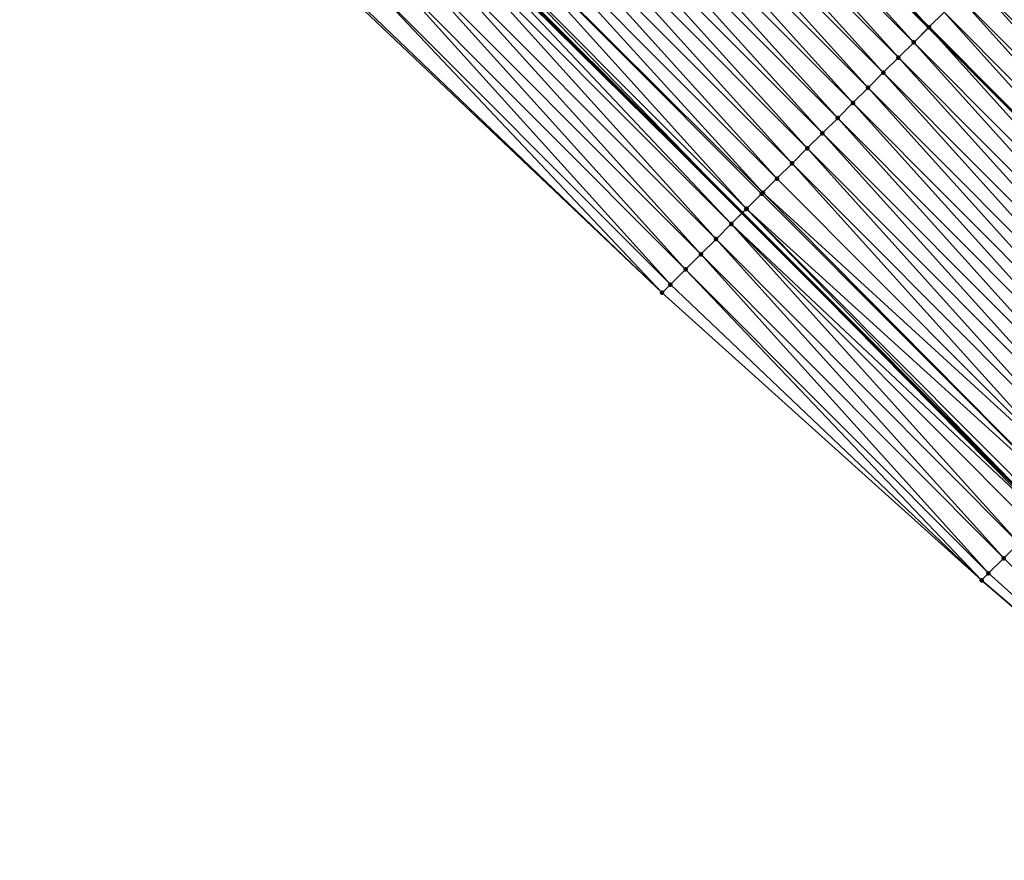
# Model space of a CAD drawing. Header units: feet. Extents: x 2017353 to 2024169, y 808050 to 818690.
# Tile 191 of 256: x 2019548 to 2019594, y 816646 to 816686. Entities that reach past the tile are written whole.
import ezdxf

# ---------------------------------------------------------------- set-up
doc = ezdxf.new("R2010")
doc.units = ezdxf.units.FT
doc.header["$MEASUREMENT"] = 0
for name, color, linetype, lineweight in [('EP_Travel Lane', 172, 'Continuous', 53), ('SB-Road Shots', 141, 'Continuous', 100), ('SB-Road X-Section', 40, 'Continuous', 13), ('STRIPING', 60, 'Continuous', 53)]:
    doc.layers.add(name, color=color, linetype=linetype, lineweight=lineweight)
doc.layers.add('I-77-MM15-17_SB-Surface-BORDER', color=7, linetype='Continuous')
doc.layers.add('I-77-MM15-17_SB-Surface-TIN', color=7, linetype='Continuous')

msp = doc.modelspace()

# ---------------------------------------------------------------- linework, layer by layer
at = {"layer": 'EP_Travel Lane'}
msp.add_polyline3d([(2019297.001912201, 816956.8951583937, 257.3398401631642), (2019311.46063395, 816943.1210283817, 257.2283707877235), (2019325.895106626, 816929.2777785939, 257.1224470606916), (2019340.329526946, 816915.4345790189, 257.0056871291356), (2019354.642099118, 816901.5519213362, 256.8967837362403), (2019368.993374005, 816887.6224435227, 256.7938984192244), (2019383.368690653, 816873.6914209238, 256.6929661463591), (2019397.744545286, 816859.7873403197, 256.5860008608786), (2019412.120409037, 816845.8832508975, 256.4816220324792), (2019426.279468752, 816831.9125418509, 256.3672030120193), (2019440.507109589, 816817.8568837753, 256.2544132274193), (2019454.682322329, 816803.7670256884, 256.1530595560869), (2019468.811393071, 816789.6116039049, 256.0749637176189), (2019482.94044094, 816775.4562050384, 255.9889808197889), (2019497.039434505, 816761.3600816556, 255.9086383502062), (2019511.183953, 816747.2204417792, 255.8424433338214), (2019525.328468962, 816733.0808044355, 255.7753964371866), (2019539.472912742, 816718.9412392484, 255.6841940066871), (2019553.617413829, 816704.8016167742, 255.6121764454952), (2019567.761926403, 816690.6619828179, 255.5439993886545), (2019581.898355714, 816676.524986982, 255.4645795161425), (2019596.028443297, 816662.3710741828, 255.3732559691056)], dxfattribs=at)
at = {"layer": 'I-77-MM15-17_SB-Surface-BORDER', "color": 3, "linetype": 'Continuous', "lineweight": -3}
msp.add_polyline3d([(2019608.276651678, 816646.3437009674, 255.1490394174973), (2019593.048299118, 816659.4040844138, 255.1851197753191), (2019578.160082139, 816672.8032454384, 255.224659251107), (2019563.65234179, 816686.5646058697, 255.2853941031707), (2019549.60163993, 816700.797712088, 255.3694940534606), (2019534.769811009, 816714.2520762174, 255.3936049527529), (2019520.646189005, 816728.4124453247, 255.4787440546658), (2019506.522519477, 816742.5728620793, 255.5479598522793), (2019492.398842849, 816756.7332859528, 255.6147889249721), (2019478.246184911, 816770.719348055, 255.6904573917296), (2019464.50417199, 816785.2653034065, 255.7994794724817), (2019450.580827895, 816799.6282719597, 255.8987173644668), (2019436.645058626, 816813.9494445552, 256.0154732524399), (2019422.140988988, 816827.7254592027, 256.1067916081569), (2019407.806514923, 816841.4248918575, 256.2086313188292), (2019393.706323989, 816855.6139275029, 256.3245043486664), (2019379.330458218, 816869.5180266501, 256.4271559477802), (2019364.947845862, 816883.4563896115, 256.5400762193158), (2019350.596602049, 816897.3858413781, 256.6504175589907), (2019336.308334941, 816911.2439372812, 256.7694652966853), (2019321.873924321, 816925.0871361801, 256.887341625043), (2019307.439458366, 816938.9303881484, 256.9937612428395), (2019293.072705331, 816952.7762279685, 257.1013300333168)], dxfattribs=at)
at = {"layer": 'I-77-MM15-17_SB-Surface-TIN', "color": 128, "linetype": 'Continuous', "lineweight": -3}
for points in [[(2019590.593938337, 816685.1841241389, 255.770439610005), (2019577.171013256, 816700.044590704, 255.889542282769), (2019576.471438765, 816699.3469842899, 255.8639613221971)], [(2019590.593938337, 816685.1841241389, 255.770439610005), (2019591.302516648, 816685.8897563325, 255.7923862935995), (2019577.171013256, 816700.044590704, 255.889542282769)], [(2019589.885337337, 816684.4785147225, 255.7427979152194), (2019576.462732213, 816699.3383025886, 255.8635831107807), (2019575.763322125, 816698.6408887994, 255.8332008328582)], [(2019576.471438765, 816699.3469842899, 255.8639613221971), (2019576.462732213, 816699.3383025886, 255.8635831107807), (2019590.585226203, 816685.1754487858, 255.7700997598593)], [(2019589.885337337, 816684.4785147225, 255.7427979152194), (2019590.585226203, 816685.1754487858, 255.7700997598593), (2019576.462732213, 816699.3383025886, 255.8635831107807)], [(2019590.593938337, 816685.1841241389, 255.770439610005), (2019576.471438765, 816699.3469842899, 255.8639613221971), (2019590.585226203, 816685.1754487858, 255.7700997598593)], [(2019589.176748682, 816683.7728929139, 255.7182546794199), (2019575.763322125, 816698.6408887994, 255.8332008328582), (2019575.055218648, 816697.9347801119, 255.8068524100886)], [(2019589.176748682, 816683.7728929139, 255.7182546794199), (2019589.885337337, 816684.4785147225, 255.7427979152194), (2019575.763322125, 816698.6408887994, 255.8332008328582)], [(2019588.468135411, 816683.0672958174, 255.6875326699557), (2019575.055218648, 816697.9347801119, 255.8068524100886), (2019574.347098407, 816697.2286882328, 255.7748845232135)], [(2019588.468135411, 816683.0672958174, 255.6875326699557), (2019589.176748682, 816683.7728929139, 255.7182546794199), (2019575.055218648, 816697.9347801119, 255.8068524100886)], [(2019587.759544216, 816682.3616765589, 255.6623518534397), (2019574.347098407, 816697.2286882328, 255.7748845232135), (2019573.638994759, 816696.522579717, 255.7484787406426)], [(2019587.759544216, 816682.3616765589, 255.6623518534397), (2019588.468135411, 816683.0672958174, 255.6875326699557), (2019574.347098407, 816697.2286882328, 255.7748845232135)], [(2019587.050962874, 816681.6560474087, 255.6396442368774), (2019573.638994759, 816696.522579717, 255.7484787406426), (2019572.930897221, 816695.8164650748, 255.7241211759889)], [(2019587.050962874, 816681.6560474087, 255.6396442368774), (2019587.759544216, 816682.3616765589, 255.6623518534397), (2019573.638994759, 816696.522579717, 255.7484787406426)], [(2019586.342389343, 816680.9504104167, 255.6188973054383), (2019572.930897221, 816695.8164650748, 255.7241211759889), (2019572.222810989, 816695.1103390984, 255.7035529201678)], [(2019586.342389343, 816680.9504104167, 255.6188973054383), (2019587.050962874, 816681.6560474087, 255.6396442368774), (2019572.930897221, 816695.8164650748, 255.7241211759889)], [(2019585.633809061, 816680.2447802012, 255.5964560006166), (2019572.222810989, 816695.1103390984, 255.7035529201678), (2019571.514707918, 816694.404230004, 255.6773406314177)], [(2019585.633809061, 816680.2447802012, 255.5964560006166), (2019586.342389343, 816680.9504104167, 255.6188973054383), (2019572.222810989, 816695.1103390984, 255.7035529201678)], [(2019584.925222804, 816679.5391559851, 255.5725146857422), (2019571.514707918, 816694.404230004, 255.6773406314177), (2019570.806605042, 816693.6981207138, 255.6511937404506)], [(2019584.925222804, 816679.5391559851, 255.5725146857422), (2019585.633809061, 816680.2447802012, 255.5964560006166), (2019571.514707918, 816694.404230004, 255.6773406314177)], [(2019584.216620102, 816678.8335482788, 255.544445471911), (2019570.806605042, 816693.6981207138, 255.6511937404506), (2019570.098508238, 816692.9920053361, 255.6270820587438)], [(2019584.216620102, 816678.8335482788, 255.544445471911), (2019584.925222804, 816679.5391559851, 255.5725146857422), (2019570.806605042, 816693.6981207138, 255.6511937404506)], [(2019583.508056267, 816678.1279015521, 255.5261325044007), (2019570.098508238, 816692.9920053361, 255.6270820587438), (2019569.390413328, 816692.2858880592, 255.6036053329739)], [(2019583.508056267, 816678.1279015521, 255.5261325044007), (2019584.216620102, 816678.8335482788, 255.544445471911), (2019570.098508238, 816692.9920053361, 255.6270820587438)], [(2019582.854926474, 816677.4774762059, 255.507299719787), (2019569.390413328, 816692.2858880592, 255.6036053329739), (2019568.682331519, 816691.5797576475, 255.5845199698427)], [(2019582.854926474, 816677.4774762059, 255.507299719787), (2019583.508056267, 816678.1279015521, 255.5261325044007), (2019569.390413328, 816692.2858880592, 255.6036053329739)], [(2019582.098741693, 816676.7244964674, 255.4762243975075), (2019568.682331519, 816691.5797576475, 255.5845199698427), (2019567.974218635, 816690.873658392, 255.5550181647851)], [(2019582.098741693, 816676.7244964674, 255.4762243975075), (2019582.799482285, 816677.4222650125, 255.5052724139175), (2019568.682331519, 816691.5797576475, 255.5845199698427)], [(2019582.799482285, 816677.4222650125, 255.5052724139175), (2019582.854926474, 816677.4774762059, 255.507299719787), (2019568.682331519, 816691.5797576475, 255.5845199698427)], [(2019567.974218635, 816690.873658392, 255.5550181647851), (2019567.761926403, 816690.6619828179, 255.5439993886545), (2019581.898355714, 816676.524986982, 255.4645795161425)], [(2019582.090874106, 816676.716662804, 255.4758285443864), (2019567.974218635, 816690.873658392, 255.5550181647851), (2019581.898355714, 816676.524986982, 255.4645795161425)], [(2019582.090874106, 816676.716662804, 255.4758285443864), (2019582.098741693, 816676.7244964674, 255.4762243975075), (2019567.974218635, 816690.873658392, 255.5550181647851)], [(2019581.382218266, 816676.0111084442, 255.4344211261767), (2019567.669825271, 816690.5701492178, 255.5392189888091), (2019567.266068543, 816690.1675964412, 255.5130444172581)], [(2019567.669825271, 816690.5701492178, 255.5392189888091), (2019581.898355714, 816676.524986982, 255.4645795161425), (2019567.761926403, 816690.6619828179, 255.5439993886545)], [(2019581.382218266, 816676.0111084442, 255.4344211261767), (2019581.898355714, 816676.524986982, 255.4645795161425), (2019567.669825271, 816690.5701492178, 255.5392189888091)], [(2019580.673529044, 816675.3055875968, 255.384634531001), (2019567.266068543, 816690.1675964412, 255.5130444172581), (2019566.557897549, 816689.4615554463, 255.4640645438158)], [(2019580.673529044, 816675.3055875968, 255.384634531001), (2019581.382218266, 816676.0111084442, 255.4344211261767), (2019567.266068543, 816690.1675964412, 255.5130444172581)], [(2019579.964842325, 816674.6000642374, 255.3354760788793), (2019566.557897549, 816689.4615554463, 255.4640645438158), (2019565.849734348, 816688.7555066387, 255.4176966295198)], [(2019579.964842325, 816674.6000642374, 255.3354760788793), (2019580.673529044, 816675.3055875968, 255.384634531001), (2019566.557897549, 816689.4615554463, 255.4640645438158)], [(2019579.256163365, 816673.8945330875, 255.2882654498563), (2019565.849734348, 816688.7555066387, 255.4176966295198), (2019565.141572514, 816688.0494564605, 255.3717868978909)], [(2019579.256163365, 816673.8945330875, 255.2882654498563), (2019579.964842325, 816674.6000642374, 255.3354760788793), (2019565.849734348, 816688.7555066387, 255.4176966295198)], [(2019607.542450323, 816673.8370368, 255.7514031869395), (2019594.136817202, 816688.7122978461, 255.8769878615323), (2019593.428247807, 816688.0066567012, 255.8572792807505)], [(2019578.54750524, 816673.1889810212, 255.2462845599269), (2019565.141572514, 816688.0494564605, 255.3717868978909), (2019564.433420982, 816687.3433959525, 255.3293307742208)], [(2019578.54750524, 816673.1889810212, 255.2462845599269), (2019579.256163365, 816673.8945330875, 255.2882654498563), (2019565.141572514, 816688.0494564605, 255.3717868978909)], [(2019606.833889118, 816673.1313874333, 255.7337511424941), (2019593.428247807, 816688.0066567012, 255.8572792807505), (2019592.719673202, 816687.3010207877, 255.836262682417)], [(2019606.833889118, 816673.1313874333, 255.7337511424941), (2019607.542450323, 816673.8370368, 255.7514031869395), (2019593.428247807, 816688.0066567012, 255.8572792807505)], [(2019578.160082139, 816672.8032454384, 255.224659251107), (2019564.433420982, 816687.3433959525, 255.3293307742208), (2019563.725277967, 816686.637326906, 255.2897292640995)], [(2019578.54750524, 816673.1889810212, 255.2462845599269), (2019564.433420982, 816687.3433959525, 255.3293307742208), (2019578.160082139, 816672.8032454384, 255.224659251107)], [(2019606.125300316, 816672.425765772, 255.7091719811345), (2019592.719673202, 816687.3010207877, 255.836262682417), (2019592.011090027, 816686.5953934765, 255.8130952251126)], [(2019606.125300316, 816672.425765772, 255.7091719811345), (2019606.833889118, 816673.1313874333, 255.7337511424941), (2019592.719673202, 816687.3010207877, 255.836262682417)], [(2019578.160082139, 816672.8032454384, 255.224659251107), (2019563.725277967, 816686.637326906, 255.2897292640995), (2019563.65234179, 816686.5646058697, 255.2853941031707)], [(2019605.416713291, 816671.7201423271, 255.6850387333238), (2019592.011090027, 816686.5953934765, 255.8130952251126), (2019591.302516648, 816685.8897563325, 255.7923862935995)], [(2019605.416713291, 816671.7201423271, 255.6850387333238), (2019606.125300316, 816672.425765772, 255.7091719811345), (2019592.011090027, 816686.5953934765, 255.8130952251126)], [(2019604.708142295, 816671.0145027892, 255.6649291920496), (2019591.302516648, 816685.8897563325, 255.7923862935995), (2019590.593938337, 816685.1841241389, 255.770439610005)], [(2019604.708142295, 816671.0145027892, 255.6649291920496), (2019605.416713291, 816671.7201423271, 255.6850387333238), (2019591.302516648, 816685.8897563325, 255.7923862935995)], [(2019603.999545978, 816670.308888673, 255.638463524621), (2019590.585226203, 816685.1754487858, 255.7700997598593), (2019589.885337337, 816684.4785147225, 255.7427979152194)], [(2019590.593938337, 816685.1841241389, 255.770439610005), (2019590.585226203, 816685.1754487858, 255.7700997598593), (2019604.699429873, 816671.0058270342, 255.664603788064)], [(2019603.999545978, 816670.308888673, 255.638463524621), (2019604.699429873, 816671.0058270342, 255.664603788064), (2019590.585226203, 816685.1754487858, 255.7700997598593)], [(2019604.708142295, 816671.0145027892, 255.6649291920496), (2019590.593938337, 816685.1841241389, 255.770439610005), (2019604.699429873, 816671.0058270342, 255.664603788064)], [(2019603.290940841, 816669.6032834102, 255.6097841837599), (2019589.885337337, 816684.4785147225, 255.7427979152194), (2019589.176748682, 816683.7728929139, 255.7182546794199)], [(2019603.290940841, 816669.6032834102, 255.6097841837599), (2019603.999545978, 816670.308888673, 255.638463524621), (2019589.885337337, 816684.4785147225, 255.7427979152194)], [(2019602.582353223, 816668.897660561, 255.5855020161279), (2019589.176748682, 816683.7728929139, 255.7182546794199), (2019588.468135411, 816683.0672958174, 255.6875326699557)], [(2019602.582353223, 816668.897660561, 255.5855020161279), (2019603.290940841, 816669.6032834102, 255.6097841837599), (2019589.176748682, 816683.7728929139, 255.7182546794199)], [(2019601.873761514, 816668.1920418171, 255.5601933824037), (2019588.468135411, 816683.0672958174, 255.6875326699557), (2019587.759544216, 816682.3616765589, 255.6623518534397)], [(2019601.873761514, 816668.1920418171, 255.5601933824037), (2019602.582353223, 816668.897660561, 255.5855020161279), (2019588.468135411, 816683.0672958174, 255.6875326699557)], [(2019601.165171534, 816667.486421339, 255.5353183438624), (2019587.759544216, 816682.3616765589, 255.6623518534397), (2019587.050962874, 816681.6560474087, 255.6396442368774)], [(2019601.165171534, 816667.486421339, 255.5353183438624), (2019601.873761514, 816668.1920418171, 255.5601933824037), (2019587.759544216, 816682.3616765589, 255.6623518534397)], [(2019600.456603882, 816666.7807784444, 255.5160481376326), (2019587.050962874, 816681.6560474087, 255.6396442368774), (2019586.342389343, 816680.9504104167, 255.6188973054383)], [(2019600.456603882, 816666.7807784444, 255.5160481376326), (2019601.165171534, 816667.486421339, 255.5353183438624), (2019587.050962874, 816681.6560474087, 255.6396442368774)], [(2019599.748028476, 816666.0751433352, 255.4948313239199), (2019586.342389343, 816680.9504104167, 255.6188973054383), (2019585.633809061, 816680.2447802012, 255.5964560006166)], [(2019599.748028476, 816666.0751433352, 255.4948313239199), (2019600.456603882, 816666.7807784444, 255.5160481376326), (2019586.342389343, 816680.9504104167, 255.6188973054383)], [(2019599.039440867, 816665.3695204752, 255.4705518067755), (2019585.633809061, 816680.2447802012, 255.5964560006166), (2019584.925222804, 816679.5391559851, 255.5725146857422)], [(2019599.039440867, 816665.3695204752, 255.4705518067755), (2019599.748028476, 816666.0751433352, 255.4948313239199), (2019585.633809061, 816680.2447802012, 255.5964560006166)], [(2019598.330859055, 816664.6638917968, 255.4477271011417), (2019584.925222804, 816679.5391559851, 255.5725146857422), (2019584.216620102, 816678.8335482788, 255.544445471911)], [(2019598.330859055, 816664.6638917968, 255.4477271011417), (2019599.039440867, 816665.3695204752, 255.4705518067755), (2019584.925222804, 816679.5391559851, 255.5725146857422)], [(2019597.622292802, 816663.9582474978, 255.4288079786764), (2019584.216620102, 816678.8335482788, 255.544445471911), (2019583.508056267, 816678.1279015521, 255.5261325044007)], [(2019597.622292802, 816663.9582474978, 255.4288079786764), (2019598.330859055, 816664.6638917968, 255.4477271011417), (2019584.216620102, 816678.8335482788, 255.544445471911)], [(2019597.622292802, 816663.9582474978, 255.4288079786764), (2019583.508056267, 816678.1279015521, 255.5261325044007), (2019582.854926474, 816677.4774762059, 255.507299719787)], [(2019596.913719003, 816663.2526107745, 255.4079947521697), (2019582.799482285, 816677.4222650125, 255.5052724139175), (2019582.098741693, 816676.7244964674, 255.4762243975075)], [(2019596.924903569, 816663.2637485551, 255.4083765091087), (2019582.854926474, 816677.4774762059, 255.507299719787), (2019582.799482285, 816677.4222650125, 255.5052724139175)], [(2019596.913719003, 816663.2526107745, 255.4079947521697), (2019596.924903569, 816663.2637485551, 255.4083765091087), (2019582.799482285, 816677.4222650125, 255.5052724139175)], [(2019596.924903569, 816663.2637485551, 255.4083765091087), (2019597.622292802, 816663.9582474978, 255.4288079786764), (2019582.854926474, 816677.4774762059, 255.507299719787)], [(2019582.090874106, 816676.716662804, 255.4758285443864), (2019581.898355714, 816676.524986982, 255.4645795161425), (2019596.028443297, 816662.3710741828, 255.3732559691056)], [(2019596.205121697, 816662.5469976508, 255.3812809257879), (2019582.098741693, 816676.7244964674, 255.4762243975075), (2019582.090874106, 816676.716662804, 255.4758285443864)], [(2019596.205121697, 816662.5469976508, 255.3812809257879), (2019582.090874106, 816676.716662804, 255.4758285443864), (2019596.028443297, 816662.3710741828, 255.3732559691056)], [(2019596.205121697, 816662.5469976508, 255.3812809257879), (2019596.913719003, 816663.2526107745, 255.4079947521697), (2019582.098741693, 816676.7244964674, 255.4762243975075)], [(2019595.953915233, 816662.2968645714, 255.3698708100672), (2019581.898355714, 816676.524986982, 255.4645795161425), (2019581.382218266, 816676.0111084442, 255.4344211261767)], [(2019595.953915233, 816662.2968645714, 255.3698708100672), (2019596.028443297, 816662.3710741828, 255.3732559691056), (2019581.898355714, 816676.524986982, 255.4645795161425)], [(2019594.787809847, 816661.1358891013, 255.2984252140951), (2019581.382218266, 816676.0111084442, 255.4344211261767), (2019580.673529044, 816675.3055875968, 255.384634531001)], [(2019594.787809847, 816661.1358891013, 255.2984252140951), (2019595.496484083, 816661.841424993, 255.3444493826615), (2019581.382218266, 816676.0111084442, 255.4344211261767)], [(2019595.496484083, 816661.841424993, 255.3444493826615), (2019595.953915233, 816662.2968645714, 255.3698708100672), (2019581.382218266, 816676.0111084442, 255.4344211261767)], [(2019594.079132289, 816660.4303565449, 255.2515671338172), (2019580.673529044, 816675.3055875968, 255.384634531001), (2019579.964842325, 816674.6000642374, 255.3354760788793)], [(2019594.079132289, 816660.4303565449, 255.2515671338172), (2019594.787809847, 816661.1358891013, 255.2984252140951), (2019580.673529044, 816675.3055875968, 255.384634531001)], [(2019593.370458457, 816659.7248202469, 255.2056445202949), (2019579.964842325, 816674.6000642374, 255.3354760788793), (2019579.256163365, 816673.8945330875, 255.2882654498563)], [(2019594.079132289, 816660.4303565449, 255.2515671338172), (2019579.964842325, 816674.6000642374, 255.3354760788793), (2019593.370458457, 816659.7248202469, 255.2056445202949)], [(2019578.54750524, 816673.1889810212, 255.2462845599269), (2019593.048299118, 816659.4040844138, 255.1851197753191), (2019579.256163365, 816673.8945330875, 255.2882654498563)], [(2019593.370458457, 816659.7248202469, 255.2056445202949), (2019579.256163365, 816673.8945330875, 255.2882654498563), (2019593.048299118, 816659.4040844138, 255.1851197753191)], [(2019578.54750524, 816673.1889810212, 255.2462845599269), (2019578.160082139, 816672.8032454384, 255.224659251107), (2019593.048299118, 816659.4040844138, 255.1851197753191)], [(2019608.276651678, 816646.3437009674, 255.1490394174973), (2019594.787809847, 816661.1358891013, 255.2984252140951), (2019594.079132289, 816660.4303565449, 255.2515671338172)], [(2019608.276651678, 816646.3437009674, 255.1490394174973), (2019594.079132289, 816660.4303565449, 255.2515671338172), (2019593.370458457, 816659.7248202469, 255.2056445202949)], [(2019608.276651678, 816646.3437009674, 255.1490394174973), (2019593.370458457, 816659.7248202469, 255.2056445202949), (2019593.048299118, 816659.4040844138, 255.1851197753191)]]:
    msp.add_3dface(points, dxfattribs=at)
at = {"layer": 'SB-Road Shots', "lineweight": 100}
for p in [(2019590.593938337, 816685.1841241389, 255.770439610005), (2019589.885337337, 816684.4785147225, 255.7427979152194), (2019589.176748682, 816683.7728929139, 255.7182546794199), (2019588.468135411, 816683.0672958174, 255.6875326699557), (2019587.759544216, 816682.3616765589, 255.6623518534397), (2019587.050962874, 816681.6560474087, 255.6396442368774), (2019586.342389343, 816680.9504104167, 255.6188973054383), (2019585.633809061, 816680.2447802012, 255.5964560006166), (2019584.925222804, 816679.5391559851, 255.5725146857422), (2019584.216620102, 816678.8335482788, 255.544445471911), (2019583.508056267, 816678.1279015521, 255.5261325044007), (2019582.799482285, 816677.4222650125, 255.5052724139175), (2019582.854926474, 816677.4774762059, 255.507299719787), (2019582.090874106, 816676.716662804, 255.4758285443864), (2019582.098741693, 816676.7244964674, 255.4762243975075), (2019581.382218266, 816676.0111084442, 255.4344211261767), (2019580.673529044, 816675.3055875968, 255.384634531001), (2019579.964842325, 816674.6000642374, 255.3354760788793), (2019579.256163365, 816673.8945330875, 255.2882654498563), (2019578.54750524, 816673.1889810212, 255.2462845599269), (2019578.160082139, 816672.8032454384, 255.224659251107), (2019594.079132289, 816660.4303565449, 255.2515671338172), (2019593.370458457, 816659.7248202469, 255.2056445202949), (2019593.048299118, 816659.4040844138, 255.1851197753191)]:
    msp.add_point(p, dxfattribs=at)
at = {"layer": 'SB-Road X-Section', "extrusion": (-0.7057087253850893, 0.7084795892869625, 0.005645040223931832), "elevation": -846636.4761885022, "flags": 128}
msp.add_lwpolyline([(-2007226.100368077, 5035.386221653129), (-2007225.556503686, 5035.384490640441), (-2007224.556503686, 5035.383037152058), (-2007223.556503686, 5035.375891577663), (-2007222.556503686, 5035.357201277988), (-2007221.556503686, 5035.33439862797), (-2007220.556503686, 5035.314243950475), (-2007219.556503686, 5035.296923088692), (-2007218.556503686, 5035.276552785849), (-2007217.556503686, 5035.254179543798), (-2007216.556503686, 5035.234470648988), (-2007215.556503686, 5035.213453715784), (-2007214.556503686, 5035.190285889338), (-2007213.556503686, 5035.169576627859), (-2007212.556503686, 5035.147629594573), (-2007211.556503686, 5035.119987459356), (-2007210.556503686, 5035.095443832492), (-2007209.556503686, 5035.064721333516), (-2007208.556503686, 5035.039540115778), (-2007207.556503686, 5035.016832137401), (-2007206.556503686, 5034.996084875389), (-2007205.556503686, 5034.973643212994), (-2007204.556503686, 5034.94970151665), (-2007203.556503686, 5034.921631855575), (-2007202.556503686, 5034.90331859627), (-2007201.63474903, 5034.884485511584), (-2007201.556503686, 5034.882458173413), (-2007200.567606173, 5034.85340969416), (-2007200.556503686, 5034.853013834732), (-2007199.556503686, 5034.811605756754), (-2007198.556503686, 5034.761818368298), (-2007197.556503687, 5034.712659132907), (-2007196.556503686, 5034.665447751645), (-2007195.556503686, 5034.623466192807), (-2007195.009796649, 5034.601840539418)], dxfattribs=at)
at = {"layer": 'SB-Road X-Section', "extrusion": (-0.7057087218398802, 0.708479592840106, 0.005645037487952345), "elevation": -846656.4661275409, "flags": 128}
msp.add_lwpolyline([(-2007225.56075343, 5035.390432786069), (-2007224.56075343, 5035.393098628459), (-2007224.491775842, 5035.393123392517), (-2007223.56075343, 5035.387959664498), (-2007222.56075343, 5035.366237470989), (-2007221.56075343, 5035.342059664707), (-2007220.56075343, 5035.323748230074), (-2007219.56075343, 5035.301883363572), (-2007218.56075343, 5035.282812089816), (-2007217.56075343, 5035.261685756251), (-2007216.56075343, 5035.239122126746), (-2007215.56075343, 5035.221469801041), (-2007214.56075343, 5035.196890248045), (-2007213.56075343, 5035.172756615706), (-2007212.56075343, 5035.152646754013), (-2007211.56075343, 5035.126180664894), (-2007210.56075343, 5035.097500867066), (-2007209.56075343, 5035.07321831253), (-2007208.56075343, 5035.047909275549), (-2007207.56075343, 5035.023033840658), (-2007206.56075343, 5035.003763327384), (-2007205.56075343, 5034.982546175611), (-2007204.56075343, 5034.958266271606), (-2007203.56075343, 5034.935441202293), (-2007202.56075343, 5034.916521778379), (-2007201.576537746, 5034.896089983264), (-2007201.56075343, 5034.895708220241), (-2007200.560753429, 5034.86899396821), (-2007200.206252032, 5034.85758367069), (-2007199.56075343, 5034.832161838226), (-2007198.56075343, 5034.786136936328), (-2007197.56075343, 5034.739278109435), (-2007196.56075343, 5034.693354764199), (-2007196.106156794, 5034.672829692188)], dxfattribs=at)
at = {"layer": 'STRIPING'}
msp.add_polyline3d([(2019290.957096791, 816979.5340354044, 257.8675166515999), (2019305.431846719, 816965.7330367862, 257.7489490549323), (2019319.893107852, 816951.9096891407, 257.6359805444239), (2019334.327374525, 816938.0666369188, 257.4874448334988), (2019348.761742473, 816924.2234875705, 257.3598563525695), (2019363.126990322, 816910.2910834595, 257.2381764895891), (2019377.478276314, 816896.3615948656, 257.1381360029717), (2019391.837854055, 816882.4455661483, 257.0335092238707), (2019406.213767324, 816868.5414288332, 256.9433361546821), (2019420.589646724, 816854.637324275, 256.8434597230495), (2019434.841622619, 816840.5765295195, 256.742046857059), (2019449.069216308, 816826.5209180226, 256.6171637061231), (2019463.290575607, 816812.4544822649, 256.5145474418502), (2019477.498882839, 816798.3791281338, 256.4222510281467), (2019491.707266, 816784.3036987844, 256.3560393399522), (2019505.844607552, 816770.1401510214, 256.2863453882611), (2019519.968235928, 816755.9797778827, 256.2029471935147), (2019534.091867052, 816741.8194019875, 256.1204711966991), (2019548.215489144, 816727.6590351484, 256.0349666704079), (2019562.339090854, 816713.4986887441, 255.942629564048), (2019576.462732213, 816699.3383025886, 255.8635831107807), (2019590.585226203, 816685.1754487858, 255.7700997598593), (2019604.699429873, 816671.0058270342, 255.664603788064)], dxfattribs=at)

doc.saveas('drawing.dxf')
